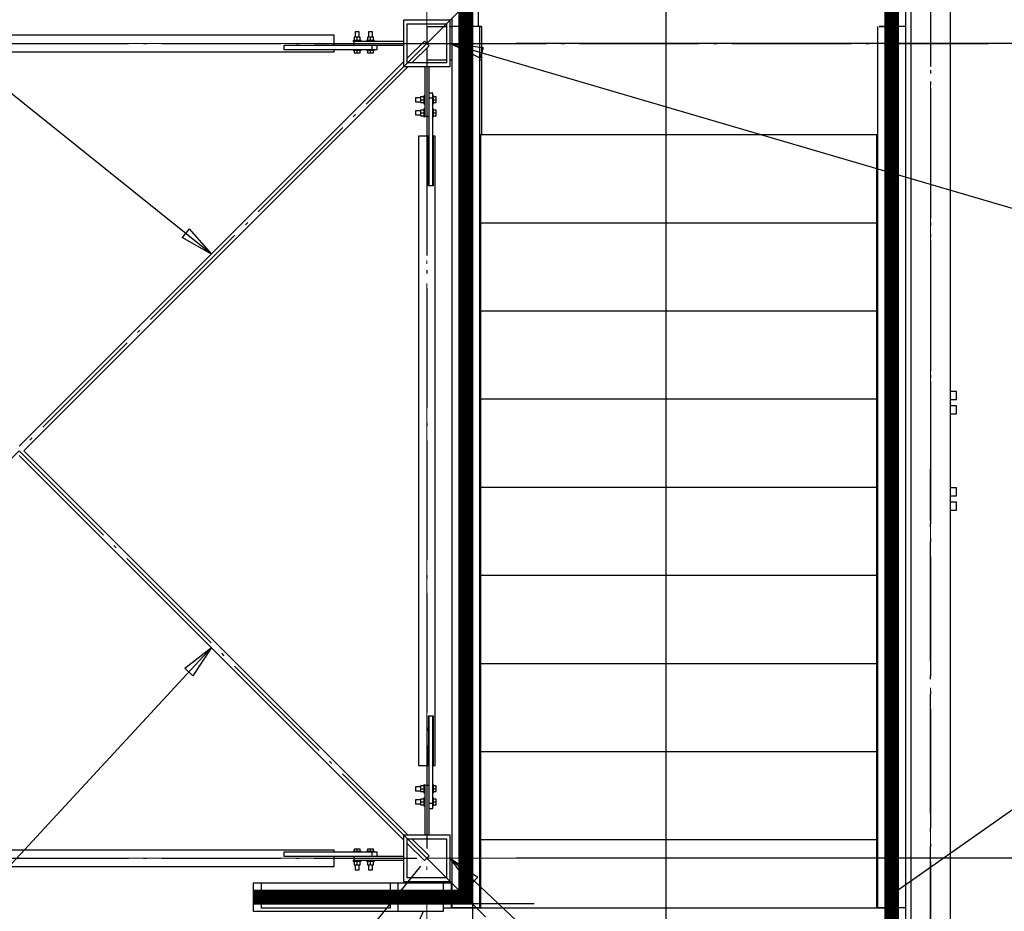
# Paper-space layout 'A0 Advance Steel' of a CAD drawing. Header units: millimetres. Extents: x 228 to 822, y 214 to 634.
# Tile 19 of 76: x 466 to 496, y 286 to 313. Entities that reach past the tile are written whole.
import ezdxf

# ---------------------------------------------------------------- set-up
doc = ezdxf.new("R2010")
doc.units = ezdxf.units.MM
doc.linetypes.add('1 1', pattern=[2, 1, -1])
doc.linetypes.add('ACAD_ISO04W100', pattern=[30, 24, -3, 0, -3])
doc.layers.get('0').update_dxf_attribs({"linetype": 'CONTINUOUS'})
for name, color, linetype in [('AS_Belki', 145, 'CONTINUOUS'), ('AS_Blachy', 30, 'CONTINUOUS'), ('AS_DIM_ON', 7, 'CONTINUOUS'), ('AS_Kraty', 9, 'CONTINUOUS'), ('AS_Schody', 253, 'CONTINUOUS'), ('AS_Sruby', 9, 'CONTINUOUS')]:
    doc.layers.add(name, color=color, linetype=linetype)

# ---------------------------------------------------------------- blocks, each defined once
blk = doc.blocks.new('324ewdsczxzxcz')
at = {"linetype": 'ACAD_ISO04W100', "lineweight": 5, "ltscale": 0.2}
for p, q in [((343.029, 244.968), (343.029, 340.131)), ((358.229, 244.968, 54.54), (358.229, 340.131, 54.54)), ((378.311, 305.818, -2695.986), (283.147, 305.818, -2695.986)), ((378.311, 281.218, -8093.957), (283.147, 281.218, -8093.957))]:
    blk.add_line(p, q, dxfattribs=at)

psp = doc.layouts.new('A0 Advance Steel')

# ---------------------------------------------------------------- linework, layer by layer
at = {"color": 0, "linetype": 'ByBlock', "lineweight": -2}
for p, q in [((480.384, 311.614), (479.471, 312.055)), ((479.471, 312.055), (480.478, 311.934)), ((480.384, 311.614), (480.478, 311.934)), ((471.596, 306.453), (471.387, 306.193)), ((471.596, 306.453), (472.271, 305.697)), ((472.271, 305.697), (471.387, 306.193)), ((471.47, 293.192), (472.271, 293.814)), ((472.271, 293.814), (471.715, 292.966)), ((471.47, 293.192), (471.715, 292.966)), ((480.084, 286.647), (479.471, 287.455)), ((479.471, 287.455), (480.312, 286.89)), ((480.084, 286.647), (480.312, 286.89))]:
    psp.add_line(p, q, dxfattribs=at)
at = {"color": 7}
for points in [[(472.271, 305.697), (426.431, 342.504), (417.502, 342.504)], [(479.471, 312.055), (505.866, 304.317), (524.698, 304.317)], [(472.271, 293.814), (427.712, 245.588), (418.783, 245.588)], [(479.471, 287.455), (506.229, 262.182), (525.061, 262.182)]]:
    psp.add_lwpolyline(points, dxfattribs=at)
at = {"linetype": '1 1', "transparency": 33554559, "const_width": 0.45}
for points, elevation in [([(455.053, 326.08), (492.796, 326.08), (492.796, 273.429), (473.531, 273.429)], 33824.142), ([(473.531, 286.279), (479.946, 286.279), (479.946, 313.23), (455.053, 313.23)], 21444.404)]:
    psp.add_lwpolyline(points, dxfattribs=dict(at, elevation=elevation))
at = {"elevation": -12309.262}
psp.add_lwpolyline([(456.932, 320.745), (485.984, 320.745), (485.984, 279.854), (475.971, 279.854), (478.671, 285.854)], dxfattribs=at)
at = {"color": 7, "elevation": 33719.902}
psp.add_lwpolyline([(492.796, 286.366), (504.428, 294.546), (526.541, 294.546)], dxfattribs=at)
at = {"layer": 'AS_Belki', "linetype": 'Continuous', "ltscale": 0.15}
for p, q in [((493.371, 324.155), (493.371, 275.355)), ((494.571, 275.355), (494.571, 324.155)), ((479.471, 312.755), (478.071, 312.755)), ((478.071, 312.755), (478.071, 311.355)), ((478.181, 312.645), (479.361, 312.645)), ((478.181, 311.465), (478.181, 312.645)), ((479.361, 312.555), (478.771, 312.555)), ((478.771, 312.555), (478.771, 312.055)), ((479.361, 312.645), (479.361, 311.465)), ((479.471, 311.355), (479.471, 312.755)), ((479.521, 312.555), (479.471, 312.555)), ((480.423, 312.555), (480.371, 312.555)), ((475.971, 312.305), (456.971, 312.305)), ((475.971, 312.005), (475.971, 312.305)), ((474.471, 312.005), (475.971, 312.005)), ((474.471, 311.995), (474.471, 312.005)), ((478.7, 312.126), (478.181, 311.607)), ((478.322, 311.465), (478.842, 311.984)), ((478.721, 312.105), (478.7, 312.126)), ((478.771, 312.055), (478.721, 312.105)), ((478.821, 312.005), (478.771, 312.055)), ((478.842, 311.984), (478.821, 312.005)), ((456.971, 311.805), (475.971, 311.805)), ((474.471, 311.865), (474.471, 311.875)), ((475.971, 311.865), (474.471, 311.865)), ((475.971, 311.805), (475.971, 311.865)), ((478.771, 311.914), (478.771, 311.555)), ((478.071, 311.497), (466.471, 299.897)), ((466.612, 299.755), (478.212, 311.355)), ((478.071, 311.355), (479.471, 311.355)), ((479.361, 311.465), (478.181, 311.465)), ((478.771, 311.555), (479.361, 311.555)), ((479.471, 311.555), (479.521, 311.555)), ((480.371, 311.555), (480.423, 311.555)), ((478.821, 309.255), (478.521, 309.255)), ((478.521, 309.255), (478.521, 290.255)), ((478.821, 307.755), (478.821, 309.255)), ((479.021, 309.255), (478.961, 309.255)), ((478.961, 309.255), (478.961, 307.755)), ((479.021, 290.255), (479.021, 309.255)), ((478.831, 307.755), (478.821, 307.755)), ((478.961, 307.755), (478.951, 307.755)), ((466.471, 299.614), (478.071, 288.014)), ((478.212, 288.155), (466.612, 299.755)), ((478.821, 291.755), (478.831, 291.755)), ((478.821, 290.255), (478.821, 291.755)), ((478.951, 291.755), (478.961, 291.755)), ((478.961, 291.755), (478.961, 290.255)), ((478.521, 290.255), (478.821, 290.255)), ((478.961, 290.255), (479.021, 290.255)), ((479.471, 288.155), (478.071, 288.155)), ((478.071, 288.155), (478.071, 286.755)), ((478.181, 288.045), (479.361, 288.045)), ((478.181, 286.865), (478.181, 288.045)), ((478.181, 287.904), (478.7, 287.384)), ((478.842, 287.526), (478.322, 288.045)), ((479.361, 288.045), (479.361, 286.865)), ((479.471, 286.755), (479.471, 288.155)), ((475.971, 287.705), (456.971, 287.705)), ((474.471, 287.645), (475.971, 287.645)), ((474.471, 287.635), (474.471, 287.645)), ((475.971, 287.645), (475.971, 287.705)), ((474.471, 287.505), (474.471, 287.515)), ((475.971, 287.505), (474.471, 287.505)), ((475.971, 287.205), (475.971, 287.505)), ((478.7, 287.384), (478.721, 287.405)), ((478.721, 287.405), (478.771, 287.455)), ((478.771, 287.455), (478.821, 287.505)), ((478.821, 287.505), (478.842, 287.526)), ((456.971, 287.205), (475.971, 287.205)), ((478.071, 286.755), (479.471, 286.755)), ((479.361, 286.865), (478.181, 286.865))]:
    psp.add_line(p, q, dxfattribs=at)
at = {"layer": 'AS_Belki', "color": 10, "linetype": 'ACAD_ISO04W100', "ltscale": 0.15}
for points in [[(493.971, 326.655), (493.971, 324.155), (493.971, 275.355), (493.971, 272.855)], [(493.971, 326.045), (493.971, 324.5), (493.971, 301.856), (493.971, 300.311)], [(480.539, 285.687), (478.771, 287.455), (454.171, 312.055), (452.403, 313.823)], [(452.403, 285.687), (454.171, 287.455), (478.771, 312.055), (480.539, 313.823)], [(454.471, 312.055), (456.971, 312.055), (475.971, 312.055), (478.471, 312.055)], [(476.271, 312.055), (478.771, 312.055), (493.221, 312.055), (495.721, 312.055)], [(478.771, 312.055), (478.771, 312.055), (478.771, 312.055), (478.771, 312.055)], [(478.771, 311.755), (478.771, 309.255), (478.771, 290.255), (478.771, 287.755)], [(493.971, 273.465), (493.971, 275.01), (493.971, 297.655), (493.971, 299.199)], [(454.471, 287.455), (456.971, 287.455), (475.971, 287.455), (478.471, 287.455)], [(478.771, 287.455), (478.771, 287.455), (478.771, 287.455), (478.771, 287.455)], [(478.582, 287.222), (477.01, 285.278), (468.075, 274.237), (466.502, 272.294)]]:
    psp.add_lwpolyline(points, dxfattribs=at)
at = {"layer": 'AS_Blachy', "linetype": 'Continuous', "ltscale": 0.15}
for p, q in [((476.571, 311.995), (474.471, 311.995)), ((474.471, 311.875), (474.471, 311.995)), ((478.071, 312.115), (476.571, 312.115)), ((476.571, 312.115), (476.571, 311.995)), ((478.071, 311.995), (476.571, 311.995)), ((477.121, 311.875), (477.121, 311.995)), ((477.271, 311.875), (477.271, 311.995)), ((474.471, 311.875), (476.671, 311.875)), ((476.671, 311.875), (477.071, 311.875)), ((477.071, 311.875), (477.121, 311.875)), ((477.121, 311.875), (477.271, 311.875)), ((478.711, 311.355), (478.711, 309.855)), ((478.831, 311.355), (478.831, 309.855)), ((478.951, 310.555), (478.831, 310.555)), ((478.951, 310.405), (478.951, 310.555)), ((478.951, 310.405), (478.831, 310.405)), ((478.951, 309.955), (478.951, 310.405)), ((478.951, 307.755), (478.951, 309.955)), ((478.711, 309.855), (478.831, 309.855)), ((478.831, 309.855), (478.831, 307.755)), ((480.401, 309.294), (480.371, 309.294)), ((480.401, 306.994), (480.401, 309.294)), ((492.371, 309.294), (492.341, 309.294)), ((492.341, 309.294), (492.341, 306.794)), ((478.951, 307.755), (478.831, 307.755)), ((480.401, 306.633), (480.401, 306.944)), ((480.401, 306.633), (480.371, 306.633)), ((480.401, 303.973), (480.401, 306.633)), ((492.341, 306.744), (492.341, 306.633)), ((492.371, 306.633), (492.341, 306.633)), ((492.341, 306.633), (492.341, 305.133)), ((492.341, 305.083), (492.341, 303.973)), ((480.401, 303.973), (480.371, 303.973)), ((480.401, 301.312), (480.401, 303.973)), ((492.371, 303.973), (492.341, 303.973)), ((492.341, 303.973), (492.341, 301.373)), ((480.401, 301.312), (480.371, 301.312)), ((480.401, 299.012), (480.401, 301.312)), ((492.341, 301.323), (492.341, 301.312)), ((492.371, 301.312), (492.341, 301.312)), ((492.341, 301.312), (492.341, 300.512)), ((492.341, 300.462), (492.341, 298.651)), ((480.401, 298.651), (480.401, 298.962)), ((480.401, 298.651), (480.371, 298.651)), ((480.401, 295.99), (480.401, 298.651)), ((492.371, 298.651), (492.341, 298.651)), ((492.341, 298.651), (492.341, 296.151)), ((480.401, 295.99), (480.371, 295.99)), ((480.401, 293.69), (480.401, 295.99)), ((492.341, 296.101), (492.341, 295.99)), ((492.371, 295.99), (492.341, 295.99)), ((492.341, 295.99), (492.341, 293.329)), ((480.401, 293.329), (480.401, 293.64)), ((480.401, 293.329), (480.371, 293.329)), ((480.401, 290.669), (480.401, 293.329)), ((492.371, 293.329), (492.341, 293.329)), ((492.341, 293.329), (492.341, 290.829)), ((478.831, 291.755), (478.951, 291.755)), ((478.831, 291.755), (478.831, 289.655)), ((478.951, 289.155), (478.951, 291.755)), ((480.401, 290.669), (480.371, 290.669)), ((480.401, 288.369), (480.401, 290.669)), ((492.341, 290.779), (492.341, 290.669)), ((492.371, 290.669), (492.341, 290.669)), ((492.341, 290.669), (492.341, 288.719)), ((478.831, 289.655), (478.711, 289.655)), ((478.711, 289.655), (478.711, 288.155)), ((478.831, 289.655), (478.831, 288.155)), ((478.951, 289.105), (478.831, 289.105)), ((478.951, 289.105), (478.951, 289.155)), ((478.951, 288.955), (478.951, 289.105)), ((478.831, 288.955), (478.951, 288.955)), ((492.341, 288.669), (492.341, 288.008)), ((480.401, 288.008), (480.401, 288.319)), ((480.401, 288.008), (480.371, 288.008)), ((480.401, 287.808), (480.401, 288.008)), ((492.371, 288.008), (492.341, 288.008)), ((492.341, 288.008), (492.341, 286.408)), ((477.121, 287.635), (474.471, 287.635)), ((474.471, 287.515), (474.471, 287.635)), ((477.271, 287.635), (477.121, 287.635)), ((477.121, 287.515), (477.121, 287.635)), ((477.271, 287.515), (477.271, 287.635)), ((480.401, 285.954), (480.401, 287.758)), ((474.471, 287.515), (476.571, 287.515)), ((476.571, 287.515), (478.071, 287.515)), ((476.571, 287.515), (476.571, 287.395)), ((476.571, 287.395), (478.071, 287.395)), ((478.102, 286.723), (478.086, 286.704)), ((478.125, 286.704), (478.102, 286.723)), ((492.341, 286.358), (492.341, 285.954))]:
    psp.add_line(p, q, dxfattribs=at)
at = {"layer": 'AS_DIM_ON', "color": 8}
for p, q in [((503.689, 312.055), (481.471, 312.055)), ((503.689, 287.455), (481.471, 287.455))]:
    psp.add_line(p, q, dxfattribs=at)
at = {"layer": 'AS_Kraty', "linetype": 'Continuous', "ltscale": 0.15}
for p, q in [((480.323, 326.055), (480.323, 312.563)), ((492.823, 312.563), (492.823, 326.055)), ((480.423, 312.563), (480.323, 312.563)), ((480.423, 312.563), (480.423, 309.294)), ((492.423, 312.563), (492.453, 312.563)), ((492.453, 312.563), (492.503, 312.563)), ((492.503, 312.563), (492.703, 312.563)), ((492.703, 312.563), (492.753, 312.563)), ((492.753, 312.563), (492.803, 312.563)), ((492.803, 312.563), (492.823, 312.563)), ((492.341, 309.294), (480.401, 309.294)), ((480.401, 306.944), (480.401, 306.994)), ((492.341, 306.633), (480.401, 306.633)), ((492.341, 306.794), (492.341, 306.744)), ((492.341, 305.133), (492.341, 305.083)), ((492.341, 303.973), (480.401, 303.973)), ((492.341, 301.312), (480.401, 301.312)), ((492.341, 301.373), (492.341, 301.323)), ((492.341, 300.512), (492.341, 300.462)), ((480.401, 298.962), (480.401, 299.012)), ((492.341, 298.651), (480.401, 298.651)), ((492.341, 295.99), (480.401, 295.99)), ((492.341, 296.151), (492.341, 296.101)), ((480.401, 293.64), (480.401, 293.69)), ((492.341, 293.329), (480.401, 293.329)), ((492.341, 290.669), (480.401, 290.669)), ((492.341, 290.829), (492.341, 290.779)), ((492.341, 288.719), (492.341, 288.669)), ((480.401, 288.319), (480.401, 288.369)), ((492.341, 288.008), (480.401, 288.008)), ((480.401, 287.758), (480.401, 287.808)), ((492.341, 286.408), (492.341, 286.358)), ((478.671, 285.854), (479.279, 285.854)), ((492.771, 285.954), (479.279, 285.954)), ((479.279, 285.854), (479.279, 285.954)), ((492.771, 273.454), (492.771, 285.954))]:
    psp.add_line(p, q, dxfattribs=at)
at = {"layer": 'AS_Schody', "linetype": 'Continuous', "ltscale": 0.15}
for p, q in [((493.221, 312.563), (493.221, 325.645)), ((479.521, 312.795), (479.521, 312.563)), ((480.323, 312.563), (479.521, 312.563)), ((479.521, 312.563), (479.521, 285.955)), ((480.371, 285.955), (480.371, 312.563)), ((492.371, 312.563), (492.371, 285.955)), ((493.221, 312.563), (492.423, 312.563)), ((493.221, 285.955), (493.221, 312.563)), ((473.768, 286.704), (473.531, 286.704)), ((473.531, 286.704), (473.531, 285.854)), ((477.662, 286.704), (473.768, 286.704)), ((473.768, 286.704), (473.768, 285.949)), ((477.899, 286.704), (477.662, 286.704)), ((477.662, 286.704), (477.662, 285.949)), ((479.279, 286.704), (477.899, 286.704)), ((477.899, 286.704), (477.899, 285.854)), ((479.279, 285.954), (479.279, 286.704)), ((479.511, 286.704), (479.279, 286.704)), ((479.511, 285.954), (479.511, 286.704)), ((473.531, 285.854), (477.899, 285.854)), ((477.662, 285.949), (473.768, 285.949)), ((477.899, 285.854), (478.671, 285.854)), ((480.371, 285.955), (479.521, 285.955)), ((479.521, 285.955), (479.521, 285.954)), ((480.371, 285.954), (480.371, 285.955)), ((493.221, 285.955), (492.371, 285.955)), ((492.371, 285.955), (492.371, 285.954)), ((493.221, 272.335), (493.221, 285.955))]:
    psp.add_line(p, q, dxfattribs=at)
at = {"layer": 'AS_Schody', "color": 10, "linetype": 'ACAD_ISO04W100', "ltscale": 0.15}
for points in [[(492.594, 328.145), (492.594, 325.645), (492.594, 311.845), (492.594, 309.345)], [(480.148, 315.295), (480.148, 312.795), (480.148, 311.845), (480.148, 309.345)], [(480.148, 314.593), (480.148, 312.504), (480.148, 285.296), (480.148, 283.207)], [(492.594, 314.593), (492.594, 312.504), (492.594, 285.296), (492.594, 283.207)], [(480.148, 288.455), (480.148, 285.955), (480.148, 273.325), (480.148, 270.825)], [(492.594, 288.455), (492.594, 285.955), (492.594, 271.655), (492.594, 269.155)], [(481.309, 286.077), (479.22, 286.077), (475.715, 286.077), (473.626, 286.077)], [(482.011, 286.077), (479.511, 286.077), (478.561, 286.077), (476.061, 286.077)]]:
    psp.add_lwpolyline(points, dxfattribs=at)
at = {"layer": 'AS_Sruby', "linetype": 'Continuous', "ltscale": 0.15}
for p, q in [((476.671, 312.248), (476.584, 312.248)), ((476.584, 312.248), (476.584, 312.14)), ((476.616, 312.4), (476.611, 312.4)), ((476.611, 312.4), (476.611, 312.248)), ((476.629, 312.4), (476.616, 312.4)), ((476.648, 312.4), (476.629, 312.4)), ((476.671, 312.4), (476.648, 312.4)), ((476.694, 312.4), (476.671, 312.4)), ((476.758, 312.248), (476.671, 312.248)), ((476.671, 312.14), (476.671, 312.248)), ((476.713, 312.4), (476.694, 312.4)), ((476.726, 312.4), (476.713, 312.4)), ((476.731, 312.4), (476.726, 312.4)), ((476.731, 312.248), (476.731, 312.4)), ((476.758, 312.14), (476.758, 312.248)), ((477.071, 312.248), (476.984, 312.248)), ((476.984, 312.248), (476.984, 312.14)), ((477.016, 312.4), (477.011, 312.4)), ((477.011, 312.4), (477.011, 312.248)), ((477.029, 312.4), (477.016, 312.4)), ((477.048, 312.4), (477.029, 312.4)), ((477.071, 312.4), (477.048, 312.4)), ((477.094, 312.4), (477.071, 312.4)), ((477.158, 312.248), (477.071, 312.248)), ((477.071, 312.14), (477.071, 312.248)), ((477.113, 312.4), (477.094, 312.4)), ((477.126, 312.4), (477.113, 312.4)), ((477.131, 312.4), (477.126, 312.4)), ((477.131, 312.248), (477.131, 312.4)), ((477.158, 312.14), (477.158, 312.248)), ((476.553, 312.14), (476.551, 312.14)), ((476.551, 312.14), (476.551, 312.115)), ((476.553, 312.115), (476.551, 312.115)), ((476.56, 312.14), (476.553, 312.14)), ((476.56, 312.115), (476.553, 312.115)), ((476.571, 312.14), (476.56, 312.14)), ((476.571, 312.115), (476.56, 312.115)), ((476.586, 312.14), (476.571, 312.14)), ((476.604, 312.14), (476.586, 312.14)), ((476.625, 312.14), (476.604, 312.14)), ((476.648, 312.14), (476.625, 312.14)), ((476.671, 312.14), (476.648, 312.14)), ((476.694, 312.14), (476.671, 312.14)), ((476.717, 312.14), (476.694, 312.14)), ((476.738, 312.14), (476.717, 312.14)), ((476.756, 312.14), (476.738, 312.14)), ((476.771, 312.14), (476.756, 312.14)), ((476.782, 312.14), (476.771, 312.14)), ((476.789, 312.14), (476.782, 312.14)), ((476.791, 312.14), (476.789, 312.14)), ((476.791, 312.115), (476.791, 312.14)), ((476.953, 312.14), (476.951, 312.14)), ((476.951, 312.14), (476.951, 312.115)), ((476.96, 312.14), (476.953, 312.14)), ((476.971, 312.14), (476.96, 312.14)), ((476.986, 312.14), (476.971, 312.14)), ((477.004, 312.14), (476.986, 312.14)), ((477.025, 312.14), (477.004, 312.14)), ((477.048, 312.14), (477.025, 312.14)), ((477.071, 312.14), (477.048, 312.14)), ((477.094, 312.14), (477.071, 312.14)), ((477.117, 312.14), (477.094, 312.14)), ((477.138, 312.14), (477.117, 312.14)), ((477.156, 312.14), (477.138, 312.14)), ((477.171, 312.14), (477.156, 312.14)), ((477.182, 312.14), (477.171, 312.14)), ((477.189, 312.14), (477.182, 312.14)), ((477.191, 312.14), (477.189, 312.14)), ((477.191, 312.115), (477.191, 312.14)), ((476.551, 311.875), (476.551, 311.85)), ((476.551, 311.85), (476.553, 311.85)), ((476.553, 311.85), (476.56, 311.85)), ((476.56, 311.85), (476.571, 311.85)), ((476.571, 311.85), (476.586, 311.85)), ((476.584, 311.85), (476.584, 311.775)), ((476.584, 311.775), (476.671, 311.775)), ((476.586, 311.85), (476.604, 311.85)), ((476.604, 311.85), (476.625, 311.85)), ((476.625, 311.85), (476.648, 311.85)), ((476.648, 311.85), (476.671, 311.85)), ((476.671, 311.85), (476.694, 311.85)), ((476.671, 311.775), (476.671, 311.85)), ((476.671, 311.775), (476.758, 311.775)), ((476.694, 311.85), (476.717, 311.85)), ((476.717, 311.85), (476.738, 311.85)), ((476.738, 311.85), (476.756, 311.85)), ((476.756, 311.85), (476.771, 311.85)), ((476.758, 311.775), (476.758, 311.85)), ((476.771, 311.85), (476.782, 311.85)), ((476.782, 311.85), (476.789, 311.85)), ((476.789, 311.85), (476.791, 311.85)), ((476.791, 311.85), (476.791, 311.875)), ((476.951, 311.875), (476.951, 311.85)), ((476.951, 311.85), (476.953, 311.85)), ((476.953, 311.85), (476.96, 311.85)), ((476.96, 311.85), (476.971, 311.85)), ((476.971, 311.85), (476.986, 311.85)), ((476.984, 311.85), (476.984, 311.775)), ((476.984, 311.775), (477.071, 311.775)), ((476.986, 311.85), (477.004, 311.85)), ((477.004, 311.85), (477.025, 311.85)), ((477.025, 311.85), (477.048, 311.85)), ((477.048, 311.85), (477.071, 311.85)), ((477.071, 311.85), (477.094, 311.85)), ((477.071, 311.775), (477.071, 311.85)), ((477.071, 311.775), (477.158, 311.775)), ((477.094, 311.85), (477.117, 311.85)), ((477.117, 311.85), (477.138, 311.85)), ((477.138, 311.85), (477.156, 311.85)), ((477.156, 311.85), (477.171, 311.85)), ((477.158, 311.775), (477.158, 311.85)), ((477.171, 311.85), (477.182, 311.85)), ((477.182, 311.85), (477.189, 311.85)), ((477.189, 311.85), (477.191, 311.85)), ((477.191, 311.85), (477.191, 311.875)), ((478.711, 310.475), (478.686, 310.475)), ((478.686, 310.475), (478.686, 310.473)), ((478.686, 310.473), (478.686, 310.466)), ((478.686, 310.466), (478.686, 310.455)), ((478.976, 310.475), (478.951, 310.475)), ((478.976, 310.473), (478.976, 310.475)), ((478.976, 310.466), (478.976, 310.473)), ((478.976, 310.455), (478.976, 310.466)), ((478.578, 310.415), (478.426, 310.415)), ((478.426, 310.415), (478.426, 310.411)), ((478.426, 310.411), (478.426, 310.398)), ((478.426, 310.398), (478.426, 310.378)), ((478.426, 310.378), (478.426, 310.355)), ((478.426, 310.355), (478.426, 310.332)), ((478.426, 310.332), (478.426, 310.313)), ((478.426, 310.313), (478.426, 310.3)), ((478.426, 310.3), (478.426, 310.295)), ((478.426, 310.295), (478.578, 310.295)), ((478.686, 310.442), (478.578, 310.442)), ((478.578, 310.442), (478.578, 310.355)), ((478.578, 310.355), (478.686, 310.355)), ((478.578, 310.355), (478.578, 310.268)), ((478.578, 310.268), (478.686, 310.268)), ((478.686, 310.455), (478.686, 310.44)), ((478.686, 310.44), (478.686, 310.422)), ((478.686, 310.422), (478.686, 310.401)), ((478.686, 310.401), (478.686, 310.379)), ((478.686, 310.379), (478.686, 310.355)), ((478.686, 310.355), (478.686, 310.332)), ((478.686, 310.332), (478.686, 310.309)), ((478.686, 310.309), (478.686, 310.288)), ((478.686, 310.288), (478.686, 310.27)), ((478.686, 310.27), (478.686, 310.255)), ((478.686, 310.255), (478.686, 310.244)), ((478.686, 310.244), (478.686, 310.237)), ((478.686, 310.237), (478.686, 310.235)), ((478.686, 310.235), (478.711, 310.235)), ((478.951, 310.235), (478.976, 310.235)), ((478.976, 310.44), (478.976, 310.455)), ((479.051, 310.442), (478.976, 310.442)), ((478.976, 310.422), (478.976, 310.44)), ((478.976, 310.401), (478.976, 310.422)), ((478.976, 310.379), (478.976, 310.401)), ((478.976, 310.355), (478.976, 310.379)), ((478.976, 310.355), (479.051, 310.355)), ((478.976, 310.332), (478.976, 310.355)), ((478.976, 310.309), (478.976, 310.332)), ((478.976, 310.288), (478.976, 310.309)), ((478.976, 310.27), (478.976, 310.288)), ((478.976, 310.255), (478.976, 310.27)), ((478.976, 310.268), (479.051, 310.268)), ((478.976, 310.244), (478.976, 310.255)), ((478.976, 310.237), (478.976, 310.244)), ((478.976, 310.235), (478.976, 310.237)), ((479.051, 310.355), (479.051, 310.442)), ((479.051, 310.268), (479.051, 310.355)), ((478.578, 310.015), (478.426, 310.015)), ((478.426, 310.015), (478.426, 310.011)), ((478.426, 310.011), (478.426, 309.998)), ((478.426, 309.998), (478.426, 309.978)), ((478.426, 309.978), (478.426, 309.955)), ((478.426, 309.955), (478.426, 309.932)), ((478.426, 309.932), (478.426, 309.913)), ((478.426, 309.913), (478.426, 309.9)), ((478.426, 309.9), (478.426, 309.895)), ((478.426, 309.895), (478.578, 309.895)), ((478.686, 310.042), (478.578, 310.042)), ((478.578, 310.042), (478.578, 309.955)), ((478.578, 309.955), (478.686, 309.955)), ((478.578, 309.955), (478.578, 309.868)), ((478.578, 309.868), (478.686, 309.868)), ((478.711, 310.075), (478.686, 310.075)), ((478.686, 310.075), (478.686, 310.073)), ((478.686, 310.073), (478.686, 310.066)), ((478.686, 310.066), (478.686, 310.055)), ((478.686, 310.055), (478.686, 310.04)), ((478.686, 310.04), (478.686, 310.022)), ((478.686, 310.022), (478.686, 310.001)), ((478.686, 310.001), (478.686, 309.979)), ((478.686, 309.979), (478.686, 309.955)), ((478.686, 309.955), (478.686, 309.932)), ((478.686, 309.932), (478.686, 309.909)), ((478.686, 309.909), (478.686, 309.888)), ((478.686, 309.888), (478.686, 309.87)), ((478.686, 309.87), (478.686, 309.855)), ((478.976, 310.075), (478.951, 310.075)), ((478.976, 310.073), (478.976, 310.075)), ((478.976, 310.066), (478.976, 310.073)), ((478.976, 310.055), (478.976, 310.066)), ((478.976, 310.04), (478.976, 310.055)), ((479.051, 310.042), (478.976, 310.042)), ((478.976, 310.022), (478.976, 310.04)), ((478.976, 310.001), (478.976, 310.022)), ((478.976, 309.979), (478.976, 310.001)), ((478.976, 309.955), (478.976, 309.979)), ((478.976, 309.955), (479.051, 309.955)), ((478.976, 309.932), (478.976, 309.955)), ((478.976, 309.909), (478.976, 309.932)), ((478.976, 309.888), (478.976, 309.909)), ((478.976, 309.87), (478.976, 309.888)), ((478.976, 309.855), (478.976, 309.87)), ((478.976, 309.868), (479.051, 309.868)), ((479.051, 309.955), (479.051, 310.042)), ((479.051, 309.868), (479.051, 309.955)), ((478.686, 309.855), (478.686, 309.844)), ((478.686, 309.844), (478.686, 309.837)), ((478.686, 309.837), (478.686, 309.835)), ((478.686, 309.835), (478.711, 309.835)), ((478.711, 309.855), (478.711, 309.844)), ((478.711, 309.844), (478.711, 309.837)), ((478.711, 309.837), (478.711, 309.835)), ((478.951, 309.835), (478.976, 309.835)), ((478.976, 309.844), (478.976, 309.855)), ((478.976, 309.837), (478.976, 309.844)), ((478.976, 309.835), (478.976, 309.837)), ((494.751, 301.542), (494.571, 301.542)), ((494.571, 301.304), (494.751, 301.304)), ((494.751, 301.539), (494.751, 301.542)), ((494.751, 301.518), (494.751, 301.539)), ((494.751, 301.482), (494.751, 301.518)), ((494.751, 301.438), (494.751, 301.482)), ((494.751, 301.391), (494.751, 301.438)), ((494.751, 301.349), (494.751, 301.391)), ((494.751, 301.319), (494.751, 301.349)), ((494.751, 301.304), (494.751, 301.319)), ((494.751, 301.11), (494.571, 301.11)), ((494.751, 301.106), (494.751, 301.11)), ((494.751, 301.085), (494.751, 301.106)), ((494.751, 301.05), (494.751, 301.085)), ((494.751, 301.005), (494.751, 301.05)), ((494.751, 300.958), (494.751, 301.005)), ((494.751, 300.917), (494.751, 300.958)), ((494.571, 300.872), (494.751, 300.872)), ((494.751, 300.886), (494.751, 300.917)), ((494.751, 300.872), (494.751, 300.886)), ((494.751, 298.639), (494.571, 298.639)), ((494.751, 298.624), (494.751, 298.639)), ((494.751, 298.594), (494.751, 298.624)), ((494.751, 298.552), (494.751, 298.594)), ((494.571, 298.4), (494.751, 298.4)), ((494.751, 298.505), (494.751, 298.552)), ((494.751, 298.461), (494.751, 298.505)), ((494.751, 298.425), (494.751, 298.461)), ((494.751, 298.404), (494.751, 298.425)), ((494.751, 298.4), (494.751, 298.404)), ((494.751, 298.206), (494.571, 298.206)), ((494.751, 298.192), (494.751, 298.206)), ((494.751, 298.161), (494.751, 298.192)), ((494.751, 298.119), (494.751, 298.161)), ((494.751, 298.073), (494.751, 298.119)), ((494.751, 298.028), (494.751, 298.073)), ((494.751, 297.993), (494.751, 298.028)), ((494.751, 297.971), (494.751, 297.993)), ((494.571, 297.968), (494.751, 297.968)), ((494.751, 297.968), (494.751, 297.971)), ((478.711, 289.675), (478.686, 289.675)), ((478.686, 289.675), (478.686, 289.673)), ((478.686, 289.673), (478.686, 289.666)), ((478.686, 289.666), (478.686, 289.655)), ((478.711, 289.675), (478.711, 289.673)), ((478.711, 289.673), (478.711, 289.666)), ((478.711, 289.666), (478.711, 289.655)), ((478.976, 289.675), (478.951, 289.675)), ((478.976, 289.673), (478.976, 289.675)), ((478.976, 289.666), (478.976, 289.673)), ((478.976, 289.655), (478.976, 289.666)), ((478.578, 289.615), (478.426, 289.615)), ((478.426, 289.615), (478.426, 289.611)), ((478.426, 289.611), (478.426, 289.598)), ((478.426, 289.598), (478.426, 289.578)), ((478.426, 289.578), (478.426, 289.555)), ((478.426, 289.555), (478.426, 289.532)), ((478.426, 289.532), (478.426, 289.513)), ((478.426, 289.513), (478.426, 289.5)), ((478.426, 289.5), (478.426, 289.495)), ((478.426, 289.495), (478.578, 289.495)), ((478.686, 289.642), (478.578, 289.642)), ((478.578, 289.642), (478.578, 289.555)), ((478.578, 289.555), (478.686, 289.555)), ((478.578, 289.555), (478.578, 289.468)), ((478.578, 289.468), (478.686, 289.468)), ((478.686, 289.655), (478.686, 289.64)), ((478.686, 289.64), (478.686, 289.622)), ((478.686, 289.622), (478.686, 289.601)), ((478.686, 289.601), (478.686, 289.579)), ((478.686, 289.579), (478.686, 289.555)), ((478.686, 289.555), (478.686, 289.532)), ((478.686, 289.532), (478.686, 289.509)), ((478.686, 289.509), (478.686, 289.488)), ((478.686, 289.488), (478.686, 289.47)), ((478.686, 289.47), (478.686, 289.455)), ((478.686, 289.455), (478.686, 289.444)), ((478.686, 289.444), (478.686, 289.437)), ((478.686, 289.437), (478.686, 289.435)), ((478.686, 289.435), (478.711, 289.435)), ((478.951, 289.435), (478.976, 289.435)), ((478.976, 289.64), (478.976, 289.655)), ((479.051, 289.642), (478.976, 289.642)), ((478.976, 289.622), (478.976, 289.64)), ((478.976, 289.601), (478.976, 289.622)), ((478.976, 289.579), (478.976, 289.601)), ((478.976, 289.555), (478.976, 289.579)), ((478.976, 289.555), (479.051, 289.555)), ((478.976, 289.532), (478.976, 289.555)), ((478.976, 289.509), (478.976, 289.532)), ((478.976, 289.488), (478.976, 289.509)), ((478.976, 289.47), (478.976, 289.488)), ((478.976, 289.455), (478.976, 289.47)), ((478.976, 289.468), (479.051, 289.468)), ((478.976, 289.444), (478.976, 289.455)), ((478.976, 289.437), (478.976, 289.444)), ((478.976, 289.435), (478.976, 289.437)), ((479.051, 289.555), (479.051, 289.642)), ((479.051, 289.468), (479.051, 289.555)), ((478.578, 289.215), (478.426, 289.215)), ((478.426, 289.215), (478.426, 289.211)), ((478.426, 289.211), (478.426, 289.198)), ((478.426, 289.198), (478.426, 289.178)), ((478.426, 289.178), (478.426, 289.155)), ((478.426, 289.155), (478.426, 289.132)), ((478.426, 289.132), (478.426, 289.113)), ((478.426, 289.113), (478.426, 289.1)), ((478.426, 289.1), (478.426, 289.095)), ((478.426, 289.095), (478.578, 289.095)), ((478.686, 289.242), (478.578, 289.242)), ((478.578, 289.242), (478.578, 289.155)), ((478.578, 289.155), (478.686, 289.155)), ((478.578, 289.155), (478.578, 289.068)), ((478.711, 289.275), (478.686, 289.275)), ((478.686, 289.275), (478.686, 289.273)), ((478.686, 289.273), (478.686, 289.266)), ((478.686, 289.266), (478.686, 289.255)), ((478.686, 289.255), (478.686, 289.24)), ((478.686, 289.24), (478.686, 289.222)), ((478.686, 289.222), (478.686, 289.201)), ((478.686, 289.201), (478.686, 289.179)), ((478.686, 289.179), (478.686, 289.155)), ((478.686, 289.155), (478.686, 289.132)), ((478.686, 289.132), (478.686, 289.109)), ((478.686, 289.109), (478.686, 289.088)), ((478.686, 289.088), (478.686, 289.07)), ((478.976, 289.275), (478.951, 289.275)), ((478.976, 289.273), (478.976, 289.275)), ((478.976, 289.266), (478.976, 289.273)), ((478.976, 289.255), (478.976, 289.266)), ((478.976, 289.24), (478.976, 289.255)), ((479.051, 289.242), (478.976, 289.242)), ((478.976, 289.222), (478.976, 289.24)), ((478.976, 289.201), (478.976, 289.222)), ((478.976, 289.179), (478.976, 289.201)), ((478.976, 289.155), (478.976, 289.179)), ((478.976, 289.155), (479.051, 289.155)), ((478.976, 289.132), (478.976, 289.155)), ((478.976, 289.109), (478.976, 289.132)), ((478.976, 289.088), (478.976, 289.109)), ((478.976, 289.07), (478.976, 289.088)), ((479.051, 289.155), (479.051, 289.242)), ((479.051, 289.068), (479.051, 289.155)), ((478.578, 289.068), (478.686, 289.068)), ((478.686, 289.07), (478.686, 289.055)), ((478.686, 289.055), (478.686, 289.044)), ((478.686, 289.044), (478.686, 289.037)), ((478.686, 289.037), (478.686, 289.035)), ((478.686, 289.035), (478.711, 289.035)), ((478.951, 289.035), (478.976, 289.035)), ((478.976, 289.055), (478.976, 289.07)), ((478.976, 289.068), (479.051, 289.068)), ((478.976, 289.044), (478.976, 289.055)), ((478.976, 289.037), (478.976, 289.044)), ((478.976, 289.035), (478.976, 289.037)), ((476.553, 287.66), (476.551, 287.66)), ((476.551, 287.66), (476.551, 287.635)), ((476.56, 287.66), (476.553, 287.66)), ((476.571, 287.66), (476.56, 287.66)), ((476.586, 287.66), (476.571, 287.66)), ((476.671, 287.735), (476.584, 287.735)), ((476.584, 287.735), (476.584, 287.66)), ((476.604, 287.66), (476.586, 287.66)), ((476.625, 287.66), (476.604, 287.66)), ((476.648, 287.66), (476.625, 287.66)), ((476.671, 287.66), (476.648, 287.66)), ((476.758, 287.735), (476.671, 287.735)), ((476.671, 287.66), (476.671, 287.735)), ((476.694, 287.66), (476.671, 287.66)), ((476.717, 287.66), (476.694, 287.66)), ((476.738, 287.66), (476.717, 287.66)), ((476.756, 287.66), (476.738, 287.66)), ((476.771, 287.66), (476.756, 287.66)), ((476.758, 287.66), (476.758, 287.735)), ((476.782, 287.66), (476.771, 287.66)), ((476.789, 287.66), (476.782, 287.66)), ((476.791, 287.66), (476.789, 287.66)), ((476.791, 287.635), (476.791, 287.66)), ((476.953, 287.66), (476.951, 287.66)), ((476.951, 287.66), (476.951, 287.635)), ((476.96, 287.66), (476.953, 287.66)), ((476.971, 287.66), (476.96, 287.66)), ((476.986, 287.66), (476.971, 287.66)), ((477.071, 287.735), (476.984, 287.735)), ((476.984, 287.735), (476.984, 287.66)), ((477.004, 287.66), (476.986, 287.66)), ((477.025, 287.66), (477.004, 287.66)), ((477.048, 287.66), (477.025, 287.66)), ((477.071, 287.66), (477.048, 287.66)), ((477.158, 287.735), (477.071, 287.735)), ((477.071, 287.66), (477.071, 287.735)), ((477.094, 287.66), (477.071, 287.66)), ((477.117, 287.66), (477.094, 287.66)), ((477.138, 287.66), (477.117, 287.66)), ((477.156, 287.66), (477.138, 287.66)), ((477.171, 287.66), (477.156, 287.66)), ((477.158, 287.66), (477.158, 287.735)), ((477.182, 287.66), (477.171, 287.66)), ((477.189, 287.66), (477.182, 287.66)), ((477.191, 287.66), (477.189, 287.66)), ((477.191, 287.635), (477.191, 287.66)), ((476.551, 287.395), (476.553, 287.395)), ((476.551, 287.395), (476.551, 287.37)), ((476.551, 287.37), (476.553, 287.37)), ((476.553, 287.395), (476.56, 287.395)), ((476.553, 287.37), (476.56, 287.37)), ((476.56, 287.395), (476.571, 287.395)), ((476.56, 287.37), (476.571, 287.37)), ((476.571, 287.37), (476.586, 287.37)), ((476.584, 287.37), (476.584, 287.262)), ((476.586, 287.37), (476.604, 287.37)), ((476.604, 287.37), (476.625, 287.37)), ((476.625, 287.37), (476.648, 287.37)), ((476.648, 287.37), (476.671, 287.37)), ((476.671, 287.37), (476.694, 287.37)), ((476.671, 287.262), (476.671, 287.37)), ((476.694, 287.37), (476.717, 287.37)), ((476.717, 287.37), (476.738, 287.37)), ((476.738, 287.37), (476.756, 287.37)), ((476.756, 287.37), (476.771, 287.37)), ((476.758, 287.262), (476.758, 287.37)), ((476.771, 287.37), (476.782, 287.37)), ((476.782, 287.37), (476.789, 287.37)), ((476.789, 287.37), (476.791, 287.37)), ((476.791, 287.37), (476.791, 287.395)), ((476.951, 287.395), (476.951, 287.37)), ((476.951, 287.37), (476.953, 287.37)), ((476.953, 287.37), (476.96, 287.37)), ((476.96, 287.37), (476.971, 287.37)), ((476.971, 287.37), (476.986, 287.37)), ((476.984, 287.37), (476.984, 287.262)), ((476.986, 287.37), (477.004, 287.37)), ((477.004, 287.37), (477.025, 287.37)), ((477.025, 287.37), (477.048, 287.37)), ((477.048, 287.37), (477.071, 287.37)), ((477.071, 287.37), (477.094, 287.37)), ((477.071, 287.262), (477.071, 287.37)), ((477.094, 287.37), (477.117, 287.37)), ((477.117, 287.37), (477.138, 287.37)), ((477.138, 287.37), (477.156, 287.37)), ((477.156, 287.37), (477.171, 287.37)), ((477.158, 287.262), (477.158, 287.37)), ((477.171, 287.37), (477.182, 287.37)), ((477.182, 287.37), (477.189, 287.37)), ((477.189, 287.37), (477.191, 287.37)), ((477.191, 287.37), (477.191, 287.395)), ((476.584, 287.262), (476.671, 287.262)), ((476.611, 287.262), (476.611, 287.11)), ((476.611, 287.11), (476.616, 287.11)), ((476.616, 287.11), (476.629, 287.11)), ((476.629, 287.11), (476.648, 287.11)), ((476.648, 287.11), (476.671, 287.11)), ((476.671, 287.262), (476.758, 287.262)), ((476.671, 287.11), (476.694, 287.11)), ((476.694, 287.11), (476.713, 287.11)), ((476.713, 287.11), (476.726, 287.11)), ((476.726, 287.11), (476.731, 287.11)), ((476.731, 287.11), (476.731, 287.262)), ((476.984, 287.262), (477.071, 287.262)), ((477.011, 287.262), (477.011, 287.11)), ((477.011, 287.11), (477.016, 287.11)), ((477.016, 287.11), (477.029, 287.11)), ((477.029, 287.11), (477.048, 287.11)), ((477.048, 287.11), (477.071, 287.11)), ((477.071, 287.262), (477.158, 287.262)), ((477.071, 287.11), (477.094, 287.11)), ((477.094, 287.11), (477.113, 287.11)), ((477.113, 287.11), (477.126, 287.11)), ((477.126, 287.11), (477.131, 287.11)), ((477.131, 287.11), (477.131, 287.262))]:
    psp.add_line(p, q, dxfattribs=at)

# ---------------------------------------------------------------- block references
psp.add_blockref('324ewdsczxzxcz', (135.742, 6.237, 21392.364))

doc.saveas('drawing.dxf')
